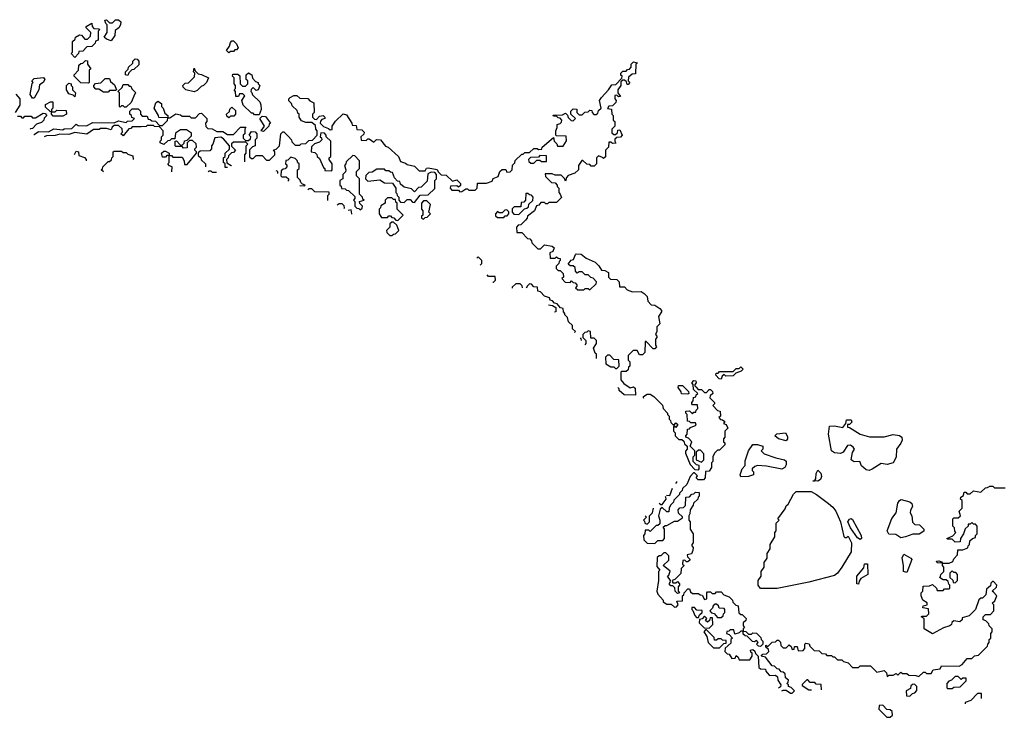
# Model space of a CAD drawing. Extents: x 2737311 to 2867920, y 875798 to 1012690.
# Tile 4 of 79: x 2779110 to 2785630, y 917150 to 921770. Entities that reach past the tile are written whole.
import ezdxf

# ---------------------------------------------------------------- set-up
doc = ezdxf.new("R2010")
doc.units = 0

msp = doc.modelspace()

# ---------------------------------------------------------------- linework, layer by layer
at = {"layer": '0CON20XD'}
for points in [[(2779475, 921520), (2779450, 921545), (2779460, 921555), (2779460, 921625), (2779478.3, 921641.7), (2779480, 921655), (2779505, 921670), (2779518.3, 921668.3), (2779541.7, 921641.7), (2779558.3, 921641.7), (2779578.3, 921661.7), (2779580, 921685), (2779550, 921715), (2779550, 921725), (2779587, 921747), (2779590, 921725), (2779601.7, 921711.7), (2779635, 921710), (2779640, 921705), (2779630, 921695), (2779630, 921635), (2779611.7, 921628.3), (2779610, 921615), (2779588.3, 921591.7), (2779555, 921590), (2779528.3, 921561.7), (2779501.7, 921558.3), (2779500, 921545), (2779475, 921520)], [(2779715, 921630), (2779685, 921640), (2779670, 921655), (2779690, 921685), (2779690, 921735), (2779680, 921745), (2779673, 921767), (2779685, 921770), (2779705, 921750), (2779725, 921750), (2779745, 921770), (2779765, 921770), (2779780, 921755), (2779777.5, 921735), (2779767.5, 921715), (2779741.7, 921698.3), (2779740, 921665), (2779715, 921630)], [(2780495, 921550), (2780480, 921565), (2780500, 921595), (2780505, 921620), (2780515, 921630), (2780525, 921630), (2780545, 921610), (2780556.4, 921583.6), (2780545, 921570), (2780535, 921570), (2780525, 921560), (2780505, 921560), (2780495, 921550)], [(2779565, 921350), (2779515, 921352.5), (2779470, 921395), (2779470, 921405), (2779500, 921435), (2779501.7, 921468.3), (2779515, 921480), (2779528.3, 921481.7), (2779545, 921500), (2779558.3, 921498.3), (2779560, 921475), (2779580, 921445), (2779570, 921435), (2779570, 921355), (2779565, 921350)], [(2779825, 921400), (2779810, 921405), (2779810, 921425), (2779828.3, 921441.7), (2779830, 921455), (2779858.3, 921481.7), (2779860, 921495), (2779875, 921510), (2779888.3, 921508.3), (2779900, 921495), (2779898.3, 921471.7), (2779865, 921440), (2779851.7, 921438.3), (2779831.7, 921418.3), (2779825, 921400)], [(2782038.3, 920631.7), (2782065, 920650), (2782075, 920650), (2782085, 920640), (2782125, 920640), (2782140, 920655), (2782141.7, 920688.3), (2782201.7, 920688.3), (2782238.3, 920701.7), (2782245, 920717.5), (2782278.3, 920731.7), (2782290, 920765), (2782305, 920777.5), (2782328.3, 920778.3), (2782335, 920760), (2782358.3, 920761.7), (2782370, 920775), (2782373, 920807), (2782388.3, 920821.7), (2782391.7, 920838.3), (2782435, 920880), (2782445, 920880), (2782455, 920890), (2782485, 920890), (2782515, 920917.5), (2782537, 920917), (2782545, 920910), (2782568.3, 920911.7), (2782570, 920925), (2782645, 920990), (2782650, 920965), (2782667, 920947), (2782671.7, 920931.7), (2782708.3, 920931.7), (2782731.7, 920968.3), (2782728.3, 920998.3), (2782665, 921000), (2782660, 921005), (2782660, 921035), (2782670, 921055), (2782670, 921075), (2782688.3, 921081.7), (2782698.3, 921091.7), (2782700, 921105), (2782688.3, 921118.3), (2782675, 921120), (2782665, 921130), (2782645, 921130), (2782641.7, 921138.3), (2782705, 921140), (2782725, 921150), (2782738.3, 921138.3), (2782741.7, 921121.7), (2782761.7, 921101.7), (2782775, 921100), (2782790, 921115), (2782760, 921145), (2782760, 921165), (2782775, 921180), (2782798.3, 921178.3), (2782800, 921155), (2782815, 921140), (2782835, 921140), (2782851.7, 921158.3), (2782875, 921160), (2782885, 921170), (2782898.3, 921168.3), (2782900, 921155), (2782911.7, 921141.7), (2782928.3, 921141.7), (2782938.3, 921151.7), (2782941.7, 921168.3), (2782960, 921185), (2782950, 921235), (2782962.5, 921255), (2783010, 921305), (2783031.7, 921338.3), (2783058.3, 921341.7), (2783098.3, 921381.7), (2783100, 921395), (2783091.7, 921401.7), (2783090, 921415), (2783105, 921430), (2783125, 921430), (2783135, 921440), (2783148.3, 921441.7), (2783160, 921455), (2783160, 921475), (2783175, 921490), (2783200, 921485), (2783190, 921475), (2783188.3, 921411.7), (2783165, 921410), (2783141.7, 921388.3), (2783140, 921365), (2783150, 921355), (2783138.3, 921341.7), (2783131.7, 921341.7), (2783128.3, 921358.3), (2783115, 921370), (2783105, 921370), (2783091.7, 921358.3), (2783090, 921335), (2783070, 921305), (2783070, 921285), (2783088.3, 921261.7), (2783075, 921260), (2783065, 921270), (2783051.7, 921268.3), (2783050, 921245), (2783060, 921235), (2783058.3, 921221.7), (2783035, 921200), (2783011.7, 921198.3), (2783001.7, 921181.7), (2783028.3, 921178.3), (2783030, 921145), (2783040, 921135), (2783040, 921105), (2783050, 921095), (2783050, 921065), (2783030, 921045), (2783031.7, 921021.7), (2783045, 921010), (2783055, 921010), (2783068.3, 921021.7), (2783071.7, 921038.3), (2783085, 921040), (2783100, 921005), (2783088.3, 920991.7), (2783065, 920990), (2783051.7, 920978.3), (2783050, 920965), (2783058.3, 920951.7), (2783035, 920950), (2783025, 920960), (2783011.7, 920958.3), (2783010, 920925), (2782990, 920905), (2782988.3, 920861.7), (2782975, 920850), (2782968.3, 920858.3), (2782941.7, 920868.3), (2782930, 920855), (2782930, 920815), (2782915, 920800), (2782895, 920800), (2782885, 920810), (2782865, 920812.5), (2782838.3, 920838.3), (2782831.7, 920838.3), (2782810, 920805), (2782810, 920775), (2782787, 920753), (2782741.7, 920738.3), (2782730, 920725), (2782725, 920700), (2782718.3, 920718.3), (2782695, 920740), (2782655, 920740), (2782635, 920750), (2782590, 920750), (2782591.7, 920731.7), (2782631.7, 920691.7), (2782655, 920690), (2782670, 920675), (2782670, 920665), (2782680, 920655), (2782680, 920625), (2782690, 920615), (2782697, 920593), (2782665, 920560), (2782615, 920560), (2782605, 920550), (2782595, 920550), (2782585, 920560), (2782561.7, 920558.3), (2782548.3, 920541.7), (2782531.7, 920538.3), (2782520, 920505), (2782471.7, 920468.3), (2782470, 920455), (2782458.3, 920441.7), (2782428.3, 920411.7), (2782411.7, 920408.3), (2782400, 920395), (2782401.7, 920361.7), (2782435, 920360), (2782471.7, 920321.7), (2782488.3, 920318.3), (2782500, 920305), (2782501.7, 920291.7), (2782541.7, 920251.7), (2782558.3, 920251.7), (2782585, 920280), (2782635, 920270), (2782648.3, 920258.3), (2782640, 920235), (2782620, 920225), (2782621.7, 920191.7), (2782655, 920190), (2782665, 920200), (2782675, 920190), (2782688.3, 920188.3), (2782690, 920175), (2782681.7, 920168.3), (2782680, 920155), (2782661.7, 920138.3), (2782661.7, 920121.7), (2782675, 920110), (2782688.3, 920108.3), (2782708.3, 920088.3), (2782710, 920065), (2782700, 920055), (2782721.7, 920031.7), (2782755, 920030), (2782765, 920040), (2782775, 920030), (2782788.3, 920028.3), (2782800, 920015), (2782800, 920005), (2782790, 919995), (2782805, 919980), (2782845, 919980), (2782855, 919990), (2782875, 919990), (2782885, 919980), (2782928.3, 920021.7), (2782930, 920035), (2782908.3, 920058.3), (2782891.7, 920061.7), (2782875, 920080), (2782855, 920080), (2782835, 920100), (2782815, 920100), (2782801.7, 920091.7), (2782790, 920105), (2782788.3, 920128.3), (2782775, 920140), (2782755, 920140), (2782741.7, 920151.7), (2782761.7, 920178.3), (2782778.3, 920181.7), (2782790, 920215), (2782795, 920220), (2782827, 920217), (2782861.7, 920191.7), (2782920, 920165), (2782945, 920140), (2782961.7, 920111.7), (2782985, 920110), (2783010, 920095), (2783010, 920065), (2783021.7, 920051.7), (2783065, 920050), (2783080, 920035), (2783081.7, 920001.7), (2783115, 920000), (2783131.7, 919981.7), (2783168.3, 919968.3), (2783225, 919970), (2783245, 919957.5), (2783266.1, 919936.1), (2783270, 919905), (2783291.7, 919881.7), (2783315, 919880), (2783348.3, 919858.3), (2783360, 919845), (2783360, 919835), (2783340, 919805), (2783350, 919755), (2783330, 919735), (2783330, 919705), (2783320, 919685), (2783330, 919675), (2783330, 919665), (2783320, 919655), (2783320, 919615), (2783327, 919603), (2783315, 919590), (2783305, 919590), (2783258.3, 919638.3), (2783251.7, 919638.3), (2783250, 919565), (2783235, 919550), (2783215, 919550), (2783198.3, 919578.3), (2783171.7, 919578.3), (2783140, 919545), (2783140, 919515), (2783150, 919505), (2783150, 919475), (2783141.7, 919468.3), (2783138.3, 919451.7), (2783125, 919440), (2783095, 919440), (2783090, 919435), (2783090, 919385), (2783110.7, 919360.7), (2783151.7, 919331.7), (2783175, 919337.5), (2783185, 919330), (2783187, 919283), (2783114.1, 919284.7), (2783111.7, 919285.6), (2783080, 919315), (2783080, 919325), (2783070.5, 919334.5)], [(2780265, 921292.5), (2780210, 921305), (2780193, 921323), (2780190, 921335), (2780205, 921350), (2780228.3, 921351.7), (2780268.3, 921391.7), (2780270, 921415), (2780260, 921425), (2780265, 921450), (2780271.7, 921431.7), (2780291.7, 921411.7), (2780315, 921407.5), (2780360, 921385), (2780347.5, 921355), (2780326.4, 921333.6), (2780311.7, 921328.3), (2780285, 921300), (2780265, 921292.5)], [(2780695, 921140), (2780665, 921140), (2780655, 921150), (2780645, 921150), (2780590, 921205), (2780580, 921235), (2780600, 921265), (2780588.3, 921278.3), (2780565, 921280), (2780558.3, 921261.7), (2780541.7, 921261.7), (2780540, 921295), (2780530, 921305), (2780540, 921315), (2780540, 921335), (2780530, 921345), (2780530, 921385), (2780520, 921395), (2780521.7, 921408.3), (2780555, 921410), (2780568.3, 921398.3), (2780570, 921345), (2780585, 921330), (2780605, 921330), (2780620, 921345), (2780620, 921365), (2780610, 921375), (2780610, 921405), (2780625, 921417.5), (2780647.5, 921405), (2780651.7, 921381.7), (2780671.7, 921361.7), (2780690, 921355), (2780690, 921345), (2780700, 921335), (2780690, 921305), (2780675, 921300), (2780655, 921320), (2780641.7, 921308.3), (2780640, 921295), (2780648.3, 921288.3), (2780651.7, 921271.7), (2780700, 921225), (2780707, 921207), (2780710, 921175), (2780695, 921140)], [(2779205, 921250), (2779195, 921250), (2779180, 921275), (2779192.5, 921347.5), (2779200, 921355), (2779190, 921365), (2779205, 921380), (2779267, 921387), (2779277, 921373), (2779266.4, 921353.6), (2779241.7, 921338.3), (2779237.5, 921305), (2779205, 921250)], [(2779475, 921260), (2779465, 921270), (2779435, 921280), (2779420, 921305), (2779420, 921335), (2779435, 921350), (2779450, 921345), (2779450, 921335), (2779460, 921325), (2779460, 921305), (2779480, 921285), (2779475, 921260)], [(2779695, 921290), (2779665, 921290), (2779635, 921310), (2779615, 921310), (2779600, 921325), (2779600, 921335), (2779613, 921347), (2779648.3, 921351.7), (2779675, 921380), (2779705, 921380), (2779711.7, 921361.7), (2779738.3, 921338.3), (2779750, 921305), (2779745, 921300), (2779705, 921300), (2779695, 921290)], [(2779085, 921277.5), (2779110, 921245), (2779110, 921205), (2779080, 921155)], [(2779815, 921190), (2779805, 921190), (2779795, 921200), (2779785, 921200), (2779775, 921190), (2779770, 921195), (2779770, 921285), (2779760, 921295), (2779788.3, 921321.7), (2779795, 921340), (2779825, 921340), (2779835, 921330), (2779845, 921330), (2779851.7, 921311.7), (2779880, 921285), (2779871.7, 921278.3), (2779848.3, 921221.7), (2779815, 921190)], [(2779203, 921010), (2779205, 921010), (2779235, 921030), (2779301.7, 921028.3), (2779335, 921046.7), (2779395, 921040), (2779405, 921047.5), (2779455, 921050), (2779485, 921077.5), (2779498.3, 921068.3), (2779553, 921067), (2779595, 921090), (2779735, 921087.5), (2779765, 921100), (2779815, 921090), (2779823, 921097), (2779855, 921100), (2779870, 921115), (2779851.7, 921121.7), (2779850, 921135), (2779840, 921145), (2779840, 921165), (2779855, 921180), (2779895, 921180), (2779910, 921165), (2779910, 921145), (2779921.7, 921131.7), (2779955, 921130), (2779961.7, 921111.7), (2779975, 921110), (2779985, 921100), (2780008.3, 921098.3), (2780035, 921070), (2780055, 921070), (2780088.3, 921101.7), (2780090, 921120), (2780031.7, 921121.7), (2780030, 921135), (2780000, 921185), (2780011.7, 921218.3), (2780025, 921230), (2780050, 921215), (2780050, 921195), (2780060, 921185), (2780071.7, 921151.7), (2780090, 921135), (2780090, 921120), (2780105, 921120), (2780145, 921147.5), (2780175, 921140), (2780185, 921130), (2780235, 921130), (2780245, 921120), (2780275, 921120), (2780301.7, 921148.3), (2780315, 921150), (2780350, 921115), (2780350, 921095), (2780340, 921085), (2780341.7, 921061.7), (2780355, 921050), (2780385, 921047.5), (2780415, 921030), (2780455, 921030), (2780485, 921010), (2780525, 921010), (2780571.7, 921058.3), (2780608.3, 921058.3), (2780600, 921045), (2780600, 921015), (2780590, 921005), (2780590, 920985), (2780605, 920970), (2780625, 920970), (2780638.3, 920981.7), (2780640, 920995), (2780630, 921005), (2780645, 921030), (2780668.3, 921028.3), (2780680, 921015), (2780680, 920985), (2780670, 920975), (2780670, 920935), (2780651.7, 920928.3), (2780631.7, 920908.3), (2780631.7, 920861.7), (2780645, 920850), (2780655, 920850), (2780675, 920870), (2780715, 920870), (2780745, 920840), (2780765, 920840), (2780775, 920850), (2780800, 920875), (2780800, 920895), (2780791.7, 920908.3), (2780808.3, 920911.7), (2780830, 920935), (2780840, 921015), (2780851.7, 921028.3), (2780858.3, 921028.3), (2780888.3, 920998.3), (2780910, 920975), (2780911.7, 920961.7), (2780935, 920940), (2780965, 920940), (2780973, 920947), (2781005, 920950), (2781025, 920970), (2781048.3, 920971.7), (2781080, 921005), (2781080, 921035), (2781070, 921045), (2781068.3, 921068.3), (2781045, 921090), (2781005, 921090), (2780975, 921100), (2780960, 921125), (2780960, 921145), (2780951.7, 921151.7), (2780948.3, 921168.3), (2780915, 921200), (2780910, 921215), (2780893, 921233), (2780892.5, 921245), (2780900, 921255), (2780925, 921267.5), (2780945, 921267.5), (2780965, 921250), (2781017, 921247), (2781031.7, 921231.7), (2781058.3, 921218.3), (2781060, 921155), (2781050, 921145), (2781050, 921125), (2781061.7, 921111.7), (2781075, 921110), (2781095, 921130), (2781120, 921135), (2781130, 921125), (2781130, 921115), (2781111.7, 921108.3), (2781101.7, 921098.3), (2781100, 921085), (2781121.7, 921061.7), (2781155, 921050), (2781165, 921040), (2781178.3, 921041.7), (2781180, 921065), (2781201.7, 921098.3), (2781253, 921147), (2781275, 921140), (2781310, 921085), (2781311.7, 921071.7), (2781338.3, 921068.3), (2781341.7, 921041.7), (2781375, 921040), (2781390, 921025), (2781388.3, 921011.7), (2781370, 920995), (2781371.7, 920971.7), (2781405, 920970), (2781415, 920980), (2781425, 920980), (2781455, 920960), (2781473, 920977), (2781500, 920975), (2781531.7, 920931.7), (2781550, 920925), (2781617.5, 920865), (2781631.7, 920831.7), (2781665, 920820), (2781675, 920810), (2781725, 920800), (2781755, 920770), (2781795, 920770), (2781803.6, 920786.4), (2781815, 920790), (2781875, 920777.5), (2781881.7, 920761.7), (2781901.7, 920741.7), (2781935, 920740), (2781975, 920700), (2782005, 920710), (2782030, 920685), (2782028.3, 920671.7), (2782015, 920660), (2782005, 920670), (2781961.7, 920668.3), (2781960, 920655), (2781971.7, 920641.7), (2782015, 920640), (2782025, 920630), (2782038.3, 920631.7)], [(2779395, 921130), (2779331.7, 921131.7), (2779320, 921145), (2779320, 921160), (2779311.7, 921161.7), (2779281.7, 921191.7), (2779281.7, 921208.3), (2779313, 921227), (2779330, 921225), (2779330, 921185), (2779320, 921175), (2779320, 921160), (2779345, 921160), (2779355, 921170), (2779418.3, 921168.3), (2779420, 921145), (2779395, 921130)], [(2779095, 921130), (2779115, 921130), (2779125, 921120), (2779135, 921120), (2779145, 921130), (2779185, 921130), (2779195, 921120), (2779215, 921120), (2779265, 921150), (2779278.3, 921148.3), (2779290, 921135), (2779271.7, 921118.3), (2779270, 921105), (2779255, 921090), (2779221.7, 921078.3), (2779195, 921050), (2779181.7, 921048.3), (2779178.4, 921045)], [(2780495, 921120), (2780481.7, 921131.7), (2780480, 921145), (2780498.3, 921161.7), (2780501.7, 921178.3), (2780515, 921190), (2780538.3, 921168.3), (2780540, 921145), (2780528.3, 921131.7), (2780505, 921130), (2780495, 921120)], [(2780725, 921030), (2780710, 921035), (2780730, 921065), (2780700, 921115), (2780715, 921130), (2780738.3, 921128.3), (2780770, 921085), (2780761.7, 921078.3), (2780760, 921065), (2780725, 921030)], [(2780118.4, 920762.5), (2780120, 920795), (2780101.7, 920801.7), (2780090, 920815), (2780100, 920825), (2780100, 920870), (2780085, 920870), (2780075, 920860), (2780055, 920860), (2780050, 920885), (2780065, 920900), (2780075, 920900), (2780100, 920885), (2780100, 920870), (2780115, 920870), (2780125, 920860), (2780185, 920860), (2780200, 920835), (2780201.7, 920811.7), (2780218.4, 920811.6), (2780280, 920885), (2780280, 920895), (2780270, 920905), (2780270, 920915), (2780280, 920925), (2780278.3, 920948.3), (2780255, 920970), (2780235, 920970), (2780220, 920955), (2780218.3, 920921.7), (2780195, 920920), (2780185, 920930), (2780145, 920930), (2780140, 920935), (2780140, 920965), (2780148.3, 920968.3), (2780171.7, 920941.7), (2780185, 920940), (2780198.3, 920951.7), (2780201.7, 920968.3), (2780218.3, 920971.7), (2780248.3, 921001.7), (2780248.3, 921018.3), (2780215, 921040), (2780175, 921040), (2780141.7, 921018.3), (2780138.3, 920981.7), (2780115, 920980), (2780105, 920970), (2780091.7, 920968.3), (2780065, 920942.5), (2780040, 920955), (2780040, 920965), (2780050, 920975), (2780050, 920995), (2780060, 921005), (2780060, 921035), (2780035, 921060), (2780003, 921063), (2779995, 921070), (2779955, 921070), (2779947, 921063), (2779915, 921060), (2779855, 921060), (2779845, 921050), (2779831.7, 921048.3), (2779795, 921000), (2779780, 921015), (2779790, 921025), (2779788.3, 921048.3), (2779765, 921070), (2779735, 921070), (2779721.7, 921058.3), (2779715, 921040), (2779685, 921050), (2779645, 921050), (2779636.4, 921043.6), (2779598.3, 921041.7), (2779555, 921012.5), (2779475, 921023.3), (2779435, 921010), (2779375, 921012.5), (2779345, 921003.3), (2779288.3, 921001.7), (2779272.8, 920993.2)], [(2781175, 920770), (2781180, 920775), (2781180, 920815), (2781160, 920845), (2781160, 920855), (2781170, 920865), (2781170, 920965), (2781140, 920995), (2781140, 921005), (2781128.3, 921018.3), (2781105, 921020), (2781100, 920995), (2781108.3, 920988.3), (2781110, 920975), (2781095, 920960), (2781061.7, 920948.3), (2781041.7, 920928.3), (2781040, 920895), (2781065, 920890), (2781078.3, 920878.3), (2781080, 920865), (2781095, 920850), (2781121.7, 920791.7), (2781130, 920785), (2781131.7, 920771.7), (2781175, 920770)], [(2780487.1, 920790.9), (2780471.7, 920791.7), (2780470, 920815), (2780460, 920825), (2780460, 920855), (2780470, 920865), (2780470, 920885), (2780498.3, 920911.7), (2780500, 920935), (2780460, 920980), (2780441.7, 920991.7), (2780401.7, 920988.3), (2780390, 920945), (2780380, 920935), (2780380, 920915), (2780368.3, 920901.7), (2780305, 920900), (2780291.7, 920888.3), (2780291.7, 920871.7), (2780310, 920855), (2780311.7, 920841.7), (2780340, 920815), (2780340, 920796.8), (2780340.7, 920795.3)], [(2780600, 920829.7), (2780600, 920875), (2780610, 920885), (2780610, 920935), (2780620, 920945), (2780608.3, 920958.3), (2780525, 920960), (2780511.7, 920948.3), (2780511.7, 920931.7), (2780540, 920905), (2780525, 920890), (2780511.7, 920888.3), (2780491.7, 920868.3), (2780490, 920855), (2780480, 920845), (2780481.7, 920821.7), (2780510, 920805), (2780508.3, 920799.9)], [(2779473.4, 920876.8), (2779485, 920900), (2779500, 920895), (2779501.7, 920871.7), (2779538.3, 920858.3), (2779550, 920845), (2779550, 920835.4)], [(2779664.6, 920763.3), (2779650, 920775), (2779658.3, 920781.7), (2779660, 920795), (2779695, 920830), (2779705, 920830), (2779718.3, 920841.7), (2779720, 920855), (2779730, 920865), (2779730, 920895), (2779735, 920900), (2779785, 920900), (2779795, 920890), (2779815, 920890), (2779825, 920880), (2779858.3, 920868.3), (2779860.4, 920844.4)], [(2780965.3, 920670.9), (2780995, 920670), (2781000, 920675), (2780981.7, 920681.7), (2780971.7, 920691.7), (2780968.3, 920708.3), (2780950, 920725), (2780950, 920775), (2780960, 920785), (2780960, 920815), (2780951.7, 920821.7), (2780948.3, 920838.3), (2780935, 920850), (2780905, 920860), (2780885, 920840), (2780871.7, 920838.3), (2780870, 920815), (2780878.3, 920808.3), (2780880, 920795), (2780868.3, 920781.7), (2780855, 920780), (2780841.7, 920768.3), (2780840, 920735), (2780845, 920730), (2780875, 920730), (2780890, 920715), (2780890, 920705), (2780886.5, 920699.8)], [(2781365, 920510), (2781378.3, 920521.7), (2781380, 920535), (2781361.7, 920551.7), (2781360, 920565), (2781390, 920575), (2781381.7, 920581.7), (2781380, 920595), (2781360, 920615), (2781360, 920715), (2781340, 920735), (2781340, 920765), (2781360, 920785), (2781360, 920835), (2781328.3, 920868.3), (2781315, 920870), (2781271.7, 920828.3), (2781270, 920815), (2781260, 920805), (2781270, 920775), (2781267, 920763), (2781250, 920745), (2781250, 920715), (2781230, 920705), (2781230, 920675), (2781238.3, 920668.3), (2781241.7, 920651.7), (2781265, 920650), (2781275, 920640), (2781288.3, 920638.3), (2781328.3, 920598.3), (2781330, 920585), (2781320, 920575), (2781330, 920565), (2781330, 920535), (2781341.7, 920521.7), (2781355, 920520), (2781365, 920510)], [(2782515, 920820), (2782535, 920840), (2782555, 920840), (2782565, 920830), (2782598.3, 920831.7), (2782598.3, 920868.3), (2782555, 920870), (2782545, 920860), (2782491.7, 920858.3), (2782480, 920845), (2782481.7, 920831.7), (2782495, 920820), (2782515, 920820)], [(2780357, 920762), (2780365, 920770), (2780375, 920770), (2780385, 920760), (2780414.3, 920760)], [(2780820, 920751.8), (2780820, 920765), (2780808.8, 920768.7)], [(2781725, 920560), (2781761.7, 920608.3), (2781815, 920610), (2781858.3, 920651.7), (2781860, 920705), (2781870, 920715), (2781870, 920745), (2781858.3, 920758.3), (2781835, 920760), (2781811.7, 920748.3), (2781808.3, 920701.7), (2781768.3, 920661.7), (2781751.7, 920658.3), (2781725, 920630), (2781705, 920650), (2781655, 920660), (2781631.7, 920681.7), (2781628.3, 920698.3), (2781611.7, 920701.7), (2781591.7, 920721.7), (2781578.3, 920758.3), (2781565, 920760), (2781555, 920770), (2781535, 920770), (2781525, 920780), (2781475, 920780), (2781445, 920760), (2781421.7, 920758.3), (2781401.7, 920738.3), (2781400, 920715), (2781415, 920700), (2781495, 920710), (2781525, 920690), (2781578.3, 920688.3), (2781600, 920655), (2781600, 920625), (2781608.3, 920618.3), (2781610, 920605), (2781620, 920595), (2781620, 920575), (2781631.7, 920561.7), (2781655, 920560), (2781675, 920580), (2781695, 920580), (2781711.7, 920561.7), (2781725, 920560)], [(2781151.2, 920572.5), (2781150, 920575), (2781150, 920605), (2781160, 920615), (2781158.3, 920628.3), (2781065, 920630), (2781045, 920650), (2781025, 920650), (2781017.7, 920643.2)], [(2781615, 920440), (2781650, 920475), (2781610, 920515), (2781610, 920555), (2781601.7, 920561.7), (2781598.3, 920578.3), (2781585, 920580), (2781575, 920590), (2781545, 920590), (2781530, 920575), (2781530, 920555), (2781501.7, 920538.3), (2781500, 920525), (2781490, 920515), (2781490, 920485), (2781505, 920460), (2781545, 920460), (2781555, 920470), (2781565, 920470), (2781575, 920460), (2781588.3, 920458.3), (2781601.7, 920441.7), (2781615, 920440)], [(2781785, 920450), (2781795, 920460), (2781808.3, 920461.7), (2781830, 920485), (2781820, 920495), (2781830, 920545), (2781805, 920570), (2781785, 920570), (2781770, 920555), (2781770, 920515), (2781780, 920505), (2781780, 920475), (2781771.7, 920468.3), (2781770, 920455), (2781785, 920450)], [(2782415, 920480), (2782451.7, 920518.3), (2782468.3, 920521.7), (2782478.3, 920531.7), (2782481.7, 920548.3), (2782508.3, 920571.7), (2782510, 920595), (2782498.3, 920608.3), (2782485, 920610), (2782475, 920620), (2782461.7, 920618.3), (2782460, 920575), (2782448.3, 920561.7), (2782431.7, 920558.3), (2782428.3, 920531.7), (2782385, 920530), (2782371.7, 920518.3), (2782370, 920495), (2782381.7, 920481.7), (2782415, 920480)], [(2781255.5, 920520.5), (2781260, 920525), (2781258.3, 920538.3), (2781245, 920550), (2781225, 920550), (2781211.8, 920542.3)], [(2781307.2, 920482.2), (2781310, 920485), (2781305, 920510), (2781285.6, 920506.1)], [(2782315, 920460), (2782325, 920470), (2782338.3, 920471.7), (2782350, 920485), (2782348.3, 920498.3), (2782335, 920510), (2782321.7, 920508.3), (2782305, 920490), (2782285, 920490), (2782275, 920500), (2782260, 920485), (2782261.7, 920471.7), (2782275, 920460), (2782315, 920460)], [(2781575, 920340), (2781585, 920350), (2781598.3, 920351.7), (2781620, 920375), (2781608.3, 920408.3), (2781585, 920430), (2781575, 920430), (2781561.7, 920418.3), (2781560, 920395), (2781540, 920375), (2781541.7, 920361.7), (2781561.7, 920341.7), (2781575, 920340)], [(2782159.8, 920144.8), (2782170, 920155), (2782170, 920175), (2782145, 920200), (2782136.5, 920191.5)], [(2782242, 920031.4), (2782248.3, 920031.7), (2782260, 920045), (2782258.3, 920068.3), (2782215, 920070), (2782205, 920080)], [(2782439.3, 919994.6), (2782438.3, 920008.3), (2782425, 920020), (2782395, 920020), (2782371.7, 919998.3), (2782371.3, 919991.5)], [(2782783.5, 919698.5), (2782790, 919705), (2782771.7, 919721.7), (2782770, 919745), (2782745, 919770), (2782738.3, 919798.3), (2782720, 919815), (2782720, 919825), (2782710, 919835), (2782708.3, 919858.3), (2782691.7, 919861.7), (2782668.3, 919888.3), (2782651.7, 919891.7), (2782638.3, 919908.3), (2782623.6, 919913.6), (2782618.3, 919928.3), (2782585, 919940), (2782558.3, 919968.3), (2782541.7, 919971.7), (2782538.3, 919998.3), (2782515, 920000), (2782498.3, 920018.3), (2782485, 920020), (2782471.7, 920008.3), (2782464.6, 919992)], [(2782612.4, 919881.5), (2782637.5, 919877.5), (2782660, 919865), (2782660, 919835), (2782650.8, 919833.2)], [(2782829.9, 919645.6), (2782828.3, 919658.3), (2782820.4, 919658.3)], [(2782930, 919525.7), (2782930, 919555), (2782921.7, 919561.7), (2782910, 919595), (2782930, 919625), (2782930, 919645), (2782915, 919660), (2782891.7, 919661.7), (2782890, 919705), (2782875, 919710), (2782865, 919700), (2782851.7, 919698.3), (2782840, 919685), (2782840, 919665), (2782860, 919645), (2782860, 919625), (2782851.6, 919616.6)], [(2783065, 919460), (2783080, 919475), (2783078.3, 919518.3), (2783045, 919520), (2783018.3, 919548.3), (2783001.7, 919548.3), (2782990, 919535), (2782991.7, 919491.7), (2783025, 919470), (2783045, 919470), (2783055, 919460), (2783065, 919460)], [(2783755, 919390), (2783741.7, 919391.7), (2783720, 919415), (2783721.7, 919428.3), (2783735, 919430), (2783745, 919440), (2783835, 919440), (2783855, 919460), (2783875, 919460), (2783885, 919470), (2783900, 919455), (2783887, 919443), (2783851.7, 919428.3), (2783835, 919412.5), (2783785, 919410), (2783775, 919420), (2783761.7, 919408.3), (2783755, 919390)], [(2783242.9, 919262.1), (2783240, 919265), (2783240, 919275), (2783265, 919290), (2783285, 919290), (2783310, 919275), (2783367, 919217), (2783370, 919195), (2783400, 919165), (2783400, 919155), (2783410, 919145), (2783410, 919125), (2783420, 919115), (2783421.7, 919101.7), (2783435, 919090), (2783445, 919090), (2783455, 919100), (2783468.3, 919088.3), (2783455, 919070), (2783445, 919080), (2783440, 919075), (2783440, 919045), (2783450, 919035), (2783450, 919015), (2783475, 918990), (2783495, 918990), (2783508.3, 918978.3), (2783511.7, 918961.7), (2783530, 918945), (2783530, 918925), (2783518.3, 918911.7), (2783518.3, 918898.3), (2783550, 918825), (2783581.7, 918791.7), (2783605, 918790), (2783610, 918795), (2783608.3, 918818.3), (2783591.7, 918821.7), (2783570, 918845), (2783570, 918875), (2783580, 918885), (2783580, 918915), (2783550, 918945), (2783560, 918975), (2783538.3, 918998.3), (2783520, 919005), (2783520, 919015), (2783530, 919025), (2783531.7, 919058.3), (2783545, 919060), (2783551.7, 919068.3), (2783590, 919085), (2783585, 919100), (2783555, 919100), (2783545, 919110), (2783531.7, 919111.7), (2783530, 919155), (2783520, 919165), (2783521.7, 919178.3), (2783545, 919180), (2783565, 919160), (2783575, 919170), (2783588.3, 919171.7), (2783590, 919185), (2783600, 919195), (2783598.3, 919218.3), (2783565, 919220), (2783560, 919225), (2783560, 919235), (2783570, 919245), (2783571.7, 919268.3), (2783588.3, 919271.7), (2783590, 919285), (2783600, 919295), (2783571.7, 919321.7), (2783570, 919355), (2783560, 919365), (2783575, 919380), (2783588.3, 919378.3), (2783590, 919365), (2783580, 919355), (2783580, 919345), (2783588.3, 919338.3), (2783601.7, 919321.7), (2783625, 919320), (2783645, 919300), (2783658.3, 919301.7), (2783675, 919320), (2783685, 919320), (2783698.3, 919308.3), (2783700, 919295), (2783681.7, 919278.3), (2783680, 919265), (2783710, 919235), (2783710, 919225), (2783700, 919215), (2783731.7, 919181.7), (2783748.3, 919178.3), (2783750, 919145), (2783740, 919135), (2783751.7, 919121.7), (2783765, 919120), (2783778.3, 919108.3), (2783770, 919095), (2783788.3, 919088.3), (2783800, 919065), (2783780, 919045), (2783780, 919005), (2783770, 918995), (2783770, 918975), (2783778.3, 918968.3), (2783780, 918955), (2783745, 918920), (2783731.7, 918918.3), (2783711.7, 918898.3), (2783700, 918875), (2783700, 918845), (2783690, 918835), (2783690, 918805), (2783675, 918780), (2783651.7, 918778.3), (2783650, 918735), (2783638.3, 918721.7), (2783601.7, 918721.7), (2783590, 918735), (2783598.3, 918748.3), (2783578.3, 918768.3), (2783571.7, 918768.3), (2783550, 918745), (2783528.3, 918691.7), (2783500, 918665), (2783497, 918653), (2783480, 918635), (2783480, 918625), (2783441.7, 918588.3), (2783440, 918575), (2783420, 918555), (2783410, 918535), (2783408.3, 918511.7), (2783395, 918510), (2783365, 918540), (2783351.7, 918528.3), (2783340, 918485), (2783350, 918455), (2783348.3, 918431.7), (2783335, 918420), (2783325, 918420), (2783285, 918380), (2783275, 918390), (2783251.7, 918388.3), (2783250, 918365), (2783240, 918355), (2783242.5, 918325), (2783265, 918302.5), (2783315, 918300), (2783335, 918320), (2783368.3, 918321.7), (2783380, 918335), (2783380, 918395), (2783371.7, 918408.3), (2783385, 918420), (2783395, 918420), (2783445, 918450), (2783465, 918450), (2783498.3, 918471.7), (2783498.3, 918478.3), (2783471.7, 918501.7), (2783470, 918525), (2783481.7, 918538.3), (2783505, 918540), (2783518.3, 918551.7), (2783521.7, 918608.3), (2783545, 918610), (2783561.7, 918628.3), (2783575, 918630), (2783585, 918640), (2783608.3, 918638.3), (2783610, 918615), (2783601.7, 918608.3), (2783600, 918595), (2783571.7, 918568.3), (2783570, 918555), (2783550, 918525), (2783548.3, 918498.3), (2783540, 918485), (2783540, 918455), (2783550, 918445), (2783550, 918395), (2783570, 918365), (2783570, 918305), (2783560, 918295), (2783560, 918285), (2783570, 918275), (2783567.5, 918255), (2783558.3, 918231.7), (2783530, 918225), (2783531.7, 918211.7), (2783548.3, 918198.3), (2783548.3, 918191.7), (2783535, 918180), (2783525, 918180), (2783515, 918190), (2783501.7, 918188.3), (2783500, 918165), (2783510, 918155), (2783490, 918135), (2783488.3, 918101.7), (2783448.3, 918061.7), (2783430, 918055), (2783435, 918040), (2783455, 918040), (2783465, 918050), (2783480, 918035), (2783480, 918025), (2783470, 918015), (2783470, 917985), (2783480, 917975), (2783465, 917970), (2783450, 917985), (2783448.3, 918008.3), (2783435, 918020), (2783421.7, 918021.7), (2783410, 918035), (2783418.3, 918041.7), (2783420, 918055), (2783400, 918085), (2783408.3, 918091.7), (2783418.3, 918118.3), (2783370, 918155), (2783408.3, 918191.7), (2783408.3, 918218.3), (2783388.3, 918238.3), (2783375, 918240), (2783355, 918220), (2783345, 918220), (2783331.7, 918208.3), (2783328.3, 918148.3), (2783350, 918125), (2783340, 918115), (2783340, 918055), (2783330, 917985), (2783336.4, 917966.4), (2783370, 917925), (2783370, 917915), (2783395, 917900), (2783425, 917900), (2783445, 917880), (2783458.3, 917881.7), (2783470, 917895), (2783461.7, 917918.3), (2783498.3, 917921.7), (2783500, 917955), (2783508.3, 917961.7), (2783510, 917975), (2783535, 918000), (2783545, 918000), (2783551.7, 917981.7), (2783565, 917970), (2783605, 917970), (2783615, 917960), (2783628.3, 917958.3), (2783645, 917930), (2783660, 917935), (2783660, 917975), (2783665, 917980), (2783685, 917980), (2783695, 917970), (2783715, 917970), (2783725, 917980), (2783755, 917980), (2783771.7, 917961.7), (2783808.3, 917948.3), (2783830, 917925), (2783831.7, 917911.7), (2783851.7, 917891.7), (2783868.3, 917888.3), (2783871.7, 917841.7), (2783885, 917830), (2783895, 917830), (2783920, 917805), (2783918.3, 917791.7), (2783900, 917775), (2783900, 917755), (2783910, 917745), (2783900, 917735), (2783900, 917720), (2783918.3, 917718.3), (2783935, 917700), (2783955, 917700), (2783965, 917710), (2783988.3, 917708.3), (2784018.3, 917678.3), (2784020, 917665), (2784030, 917655), (2784030, 917635), (2784015, 917620), (2784001.7, 917621.7), (2783990, 917635), (2784000, 917645), (2783988.3, 917658.3), (2783975, 917650), (2783961.7, 917651.7), (2783928.3, 917688.3), (2783915, 917690), (2783901.7, 917701.7), (2783900, 917720), (2783885, 917720), (2783875, 917710), (2783845, 917700), (2783838.3, 917728.3), (2783815, 917730), (2783805, 917720), (2783791.7, 917718.3), (2783790, 917705), (2783808.3, 917698.3), (2783830, 917675), (2783820, 917665), (2783818.3, 917641.7), (2783781.7, 917608.3), (2783780, 917585), (2783795, 917570), (2783808.3, 917568.3), (2783825, 917540), (2783848.3, 917541.7), (2783855, 917560), (2783868.3, 917548.3), (2783875, 917530), (2783945, 917530), (2783960, 917555), (2783960, 917575), (2783951.7, 917581.7), (2783950, 917595), (2783965, 917600), (2783978.3, 917588.3), (2783981.7, 917571.7), (2784000, 917555), (2784005, 917480), (2784015, 917470), (2784048.3, 917468.3), (2784050, 917455), (2784060, 917445), (2784075, 917427.5), (2784115, 917430), (2784128.3, 917418.3), (2784130, 917395), (2784150, 917365), (2784148.3, 917351.7), (2784134.7, 917343.7)], [(2783535, 919290), (2783491.7, 919291.7), (2783490, 919305), (2783470, 919335), (2783471.7, 919348.3), (2783498.3, 919348.3), (2783538.3, 919308.3), (2783540, 919295), (2783535, 919290)], [(2784735, 918785.3), (2784715, 918788.7), (2784684.5, 918815), (2784673.6, 918843.6), (2784635, 918842), (2784615.5, 918855), (2784625.8, 918904.2), (2784637.5, 918925), (2784629.3, 918939.3), (2784611.7, 918951.7), (2784590.7, 918949.3), (2784563.8, 918906.2), (2784545, 918898), (2784505, 918902.2), (2784485, 918914.6), (2784464.8, 919024.8), (2784471.5, 919078.5), (2784505, 919080.4), (2784561.7, 919068.3), (2784580, 919095), (2784585, 919120), (2784615, 919120), (2784620, 919105), (2784605, 919090), (2784591.7, 919088.3), (2784591.7, 919071.7), (2784605, 919070), (2784675, 919025.8), (2784737.3, 919007.3), (2784835, 919006.9), (2784895, 919022), (2784935, 919015.6), (2784952, 919005), (2784953.1, 918985), (2784945.4, 918965), (2784916, 918925), (2784915, 918873.8), (2784895, 918835.6), (2784854.1, 918824.1), (2784815, 918830), (2784755, 918793.2), (2784735, 918785.3)], [(2784185, 918982), (2784135, 918993.8), (2784110, 919015), (2784123.6, 919026.4), (2784180, 919035), (2784195, 919010), (2784195, 918993.3), (2784185, 918982)], [(2783885, 918742), (2783880, 918755), (2783895, 918796.2), (2783913.3, 918816.7), (2783915, 918847.5), (2783935, 918913.8), (2783965, 918956), (2783995, 918956.7), (2784030, 918945), (2784030, 918925), (2784020, 918915), (2784040, 918895), (2784117.7, 918867.7), (2784175, 918855.8), (2784185.4, 918845.4), (2784185, 918822.5), (2784175.8, 918805), (2784155.9, 918794.1), (2784055, 918813.3), (2783995, 918817.5), (2783978.3, 918811.7), (2783960, 918795), (2783960, 918785), (2783970, 918775), (2783970, 918755), (2783935, 918744.3), (2783885, 918742)], [(2783625, 918840), (2783640, 918855), (2783640, 918895), (2783618.3, 918918.3), (2783605, 918920), (2783590, 918905), (2783590, 918855), (2783625, 918840)], [(2784395, 918714.2), (2784362.5, 918715), (2784373, 918717), (2784381.7, 918728.3), (2784384.3, 918765), (2784395, 918787.5), (2784415, 918766.2), (2784420, 918745), (2784413.8, 918725), (2784395, 918714.2)], [(2783455.5, 918699.4), (2783461.7, 918708.3), (2783462.2, 918711.3)], [(2784156.3, 917325.2), (2784165, 917330), (2784185, 917330), (2784215, 917310), (2784225, 917310), (2784240, 917325), (2784218.3, 917348.3), (2784200, 917355), (2784200, 917365), (2784190, 917375), (2784198.3, 917381.7), (2784200, 917395), (2784181.7, 917411.7), (2784178.3, 917438.3), (2784165, 917450), (2784151.7, 917451.7), (2784138.3, 917468.3), (2784125, 917470), (2784108.3, 917488.3), (2784091.7, 917491.7), (2784048.3, 917548.3), (2784020, 917555), (2784031.7, 917568.3), (2784055, 917570), (2784070, 917585), (2784068.3, 917598.3), (2784050, 917615), (2784051.7, 917628.3), (2784065, 917620), (2784091.7, 917648.3), (2784115, 917650), (2784125, 917660), (2784135, 917660), (2784148.3, 917648.3), (2784150, 917625), (2784165, 917610), (2784185, 917610), (2784205, 917630), (2784218.3, 917618.3), (2784225, 917600), (2784238.3, 917601.7), (2784241.7, 917618.3), (2784258.3, 917618.3), (2784265, 917590), (2784298.3, 917591.7), (2784310, 917605), (2784310, 917635), (2784315, 917640), (2784337, 917637), (2784341.7, 917621.7), (2784371.7, 917591.7), (2784405, 917590), (2784421.7, 917571.7), (2784445, 917570), (2784455, 917560), (2784485, 917560), (2784495, 917550), (2784505, 917550), (2784525, 917530), (2784555, 917530), (2784565, 917520), (2784595, 917510), (2784625, 917480), (2784665, 917480), (2784675, 917490), (2784745, 917490), (2784785, 917450), (2784835, 917460), (2784850, 917445), (2784855, 917420), (2784865, 917430), (2784895, 917430), (2784915, 917440), (2784925, 917430), (2784945, 917450), (2784955, 917440), (2784985, 917440), (2784998.3, 917428.3), (2785045, 917426.7), (2785065, 917420), (2785095, 917450), (2785105, 917450), (2785115, 917440), (2785145, 917440), (2785160, 917465), (2785205, 917470), (2785215, 917490), (2785331.7, 917488.3), (2785350, 917500), (2785385, 917540), (2785415, 917540), (2785433.3, 917556.7), (2785458.3, 917561.7), (2785518.3, 917621.7), (2785520, 917635), (2785530, 917645), (2785530, 917665), (2785540, 917675), (2785540, 917705), (2785550, 917715), (2785550, 917735), (2785530, 917755), (2785528.3, 917768.3), (2785508.3, 917788.3), (2785490, 917795), (2785490, 917815), (2785505, 917830), (2785538.3, 917831.7), (2785560, 917855), (2785560, 917895), (2785550, 917905), (2785568.3, 917921.7), (2785580, 917955), (2785558.3, 917978.3), (2785550, 917985), (2785578.3, 918011.7), (2785580, 918025), (2785558.3, 918048.3), (2785551.7, 918048.3), (2785541.7, 918038.3), (2785538.3, 918021.7), (2785511.7, 917998.3), (2785508.3, 917961.7), (2785485, 917940), (2785475, 917940), (2785461.7, 917928.3), (2785440, 917865), (2785398.3, 917821.7), (2785351.7, 917808.3), (2785350, 917795), (2785335, 917782.5), (2785295, 917790), (2785281.7, 917778.3), (2785280, 917765), (2785270, 917755), (2785228.3, 917741.7), (2785155, 917702.5), (2785100, 917735), (2785100, 917805), (2785080, 917815), (2785085, 917820), (2785115, 917820), (2785130, 917835), (2785128.3, 917868.3), (2785090, 917875), (2785091.7, 917888.3), (2785120, 917895), (2785118.3, 917908.3), (2785090, 917925), (2785080, 917955), (2785080, 917975), (2785090, 917985), (2785091.7, 918018.3), (2785135, 918020), (2785155, 918030), (2785180, 918005), (2785185, 917990), (2785225, 917990), (2785235, 918000), (2785265, 918000), (2785270, 918005), (2785270, 918025), (2785261.7, 918031.7), (2785258.3, 918048.3), (2785245, 918060), (2785225, 918060), (2785200, 918075), (2785208.3, 918081.7), (2785210, 918095), (2785230, 918115), (2785230, 918145), (2785220, 918155), (2785220, 918170), (2785185, 918172.5), (2785180, 918185), (2785197, 918187), (2785215, 918180), (2785220, 918170), (2785265, 918170), (2785288.3, 918181.7), (2785295, 918200), (2785320, 918225), (2785321.7, 918258.3), (2785355, 918260), (2785388.3, 918271.7), (2785390, 918285), (2785400, 918295), (2785401.7, 918318.3), (2785420, 918335), (2785438.3, 918341.7), (2785440, 918355), (2785450, 918365), (2785450, 918415), (2785438.3, 918428.3), (2785425, 918430), (2785415, 918440), (2785405, 918430), (2785391.7, 918428.3), (2785390, 918415), (2785371.7, 918398.3), (2785360, 918365), (2785340, 918335), (2785337, 918313), (2785305, 918310), (2785285, 918330), (2785255, 918330), (2785250, 918335), (2785288.3, 918351.7), (2785310, 918375), (2785301.7, 918381.7), (2785300, 918405), (2785290, 918415), (2785290, 918465), (2785295, 918470), (2785325, 918470), (2785340, 918485), (2785330, 918515), (2785350, 918535), (2785350, 918585), (2785340, 918595), (2785341.7, 918608.3), (2785360, 918620), (2785365, 918640), (2785375, 918640), (2785385, 918630), (2785405, 918630), (2785425, 918650), (2785475, 918640), (2785505, 918670), (2785518.3, 918671.7), (2785535, 918680), (2785555, 918680), (2785565, 918670), (2785635, 918670)], [(2783344.5, 918569.2), (2783355, 918560), (2783365, 918560), (2783390, 918595), (2783388.3, 918608.3), (2783384.8, 918611.4)], [(2783393.7, 918621.5), (2783415, 918620), (2783433.4, 918666.6)], [(2784125, 918003.3), (2784015, 918003.8), (2784000, 918025), (2784000, 918055), (2784020, 918085), (2784020, 918115), (2784040, 918145), (2784040, 918175), (2784060, 918205), (2784060, 918235), (2784080, 918265), (2784080, 918295), (2784110, 918345), (2784110, 918375), (2784120, 918385), (2784120, 918435), (2784140, 918455), (2784130, 918465), (2784178.3, 918531.7), (2784185, 918550), (2784198.3, 918561.7), (2784235, 918627.5), (2784252.5, 918645), (2784350, 918645), (2784386.7, 918625), (2784465, 918566), (2784495, 918541.2), (2784514.2, 918515), (2784546, 918445), (2784568.3, 918348.3), (2784575, 918340), (2784585, 918340), (2784595, 918350), (2784617.5, 918305), (2784615.7, 918245), (2784555, 918144.5), (2784525.3, 918105), (2784505, 918088.9), (2784335, 918044.4), (2784125, 918003.3)], [(2784945, 918337.5), (2784911.7, 918361.7), (2784865, 918362.5), (2784853.3, 918385), (2784885, 918467.5), (2784913.8, 918505), (2784925, 918567.5), (2784935, 918586.7), (2784947, 918593), (2785005, 918576.2), (2785017.5, 918565), (2785022.5, 918545), (2785008.3, 918521.7), (2785007.5, 918505), (2785017.5, 918485), (2785023, 918443), (2785036.7, 918426.7), (2785067.5, 918425), (2785096.7, 918395), (2785096.2, 918383.8), (2785067, 918363), (2785025, 918363.3), (2784975, 918344.2), (2784945, 918337.5)], [(2783251.1, 918483.9), (2783260, 918475), (2783240, 918455), (2783248.3, 918448.3), (2783250, 918435), (2783265, 918430), (2783280, 918445), (2783280, 918485), (2783300, 918505), (2783307.6, 918535.6)], [(2784675, 918328), (2784658.8, 918338.8), (2784612.5, 918405), (2784593.3, 918445), (2784605, 918462.5), (2784616.2, 918466.2), (2784625, 918460), (2784682, 918355), (2784685, 918334.4), (2784675, 918328)], [(2784985, 918110), (2784962.5, 918115), (2784963.3, 918155), (2784954, 918206), (2784965, 918230), (2785010, 918205), (2785017.5, 918195), (2784985, 918110)], [(2784665, 918032.5), (2784653, 918033), (2784654.3, 918085), (2784700, 918140), (2784705, 918166.7), (2784725, 918166.2), (2784726.7, 918095), (2784680.7, 918069.3), (2784668.3, 918051.7), (2784665, 918032.5)], [(2785305, 918040), (2785320, 918055), (2785320, 918095), (2785308.3, 918108.3), (2785295, 918110), (2785285, 918120), (2785270, 918105), (2785270, 918075), (2785288.3, 918058.3), (2785291.7, 918041.7), (2785305, 918040)], [(2783755, 917810), (2783768.3, 917821.7), (2783770, 917835), (2783780, 917845), (2783780, 917865), (2783775, 917870), (2783741.7, 917871.7), (2783738.3, 917888.3), (2783725, 917900), (2783715, 917900), (2783701.7, 917888.3), (2783698.3, 917871.7), (2783680, 917855), (2783691.7, 917841.7), (2783708.3, 917838.3), (2783731.7, 917811.7), (2783755, 917810)], [(2783605, 917810), (2783611.7, 917828.3), (2783630, 917845), (2783628.3, 917858.3), (2783595, 917860), (2783578.3, 917878.3), (2783561.7, 917878.3), (2783560, 917865), (2783568.3, 917858.3), (2783580, 917825), (2783591.7, 917811.7), (2783605, 917810)], [(2783675, 917740), (2783700, 917765), (2783698.3, 917808.3), (2783681.7, 917808.3), (2783678.3, 917791.7), (2783665, 917780), (2783651.7, 917791.7), (2783660, 917805), (2783645, 917820), (2783628.3, 917801.7), (2783611.7, 917798.3), (2783610, 917775), (2783641.7, 917741.7), (2783675, 917740)], [(2783745, 917610), (2783771.7, 917638.3), (2783788.3, 917641.7), (2783788.3, 917658.3), (2783765, 917660), (2783755, 917670), (2783735, 917670), (2783725, 917660), (2783711.7, 917661.7), (2783708.3, 917678.3), (2783658.3, 917728.3), (2783651.7, 917728.3), (2783640, 917715), (2783660, 917685), (2783670, 917645), (2783705, 917610), (2783745, 917610)], [(2784419.5, 917332), (2784418.3, 917368.3), (2784385, 917370), (2784375, 917380), (2784345, 917380), (2784328.3, 917398.3), (2784321.7, 917398.3), (2784291.7, 917368.3), (2784291.7, 917361.7), (2784335, 917332.5), (2784352.5, 917331)], [(2785005, 917290), (2785021.7, 917308.3), (2785038.3, 917311.7), (2785051.7, 917328.3), (2785050, 917355), (2785035, 917370), (2785021.7, 917368.3), (2785011.7, 917358.3), (2785008.3, 917341.7), (2784980, 917325), (2784981.7, 917291.7), (2785005, 917290)], [(2785285, 917340), (2785295, 917350), (2785338.3, 917351.7), (2785378.3, 917391.7), (2785378.3, 917408.3), (2785355, 917410), (2785345, 917400), (2785325, 917420), (2785305, 917420), (2785280, 917395), (2785261.7, 917388.3), (2785250, 917375), (2785250, 917345), (2785255, 917340), (2785285, 917340)], [(2785480, 917275.3), (2785478.3, 917308.3), (2785451.7, 917308.3), (2785408.3, 917261.7), (2785371.7, 917248.3), (2785371.7, 917239.2)], [(2784875, 917150), (2784890, 917165), (2784888.3, 917188.3), (2784875, 917200), (2784851.7, 917201.7), (2784825, 917230), (2784801.7, 917228.3), (2784800, 917205), (2784851.7, 917151.7), (2784875, 917150)]]:
    msp.add_lwpolyline(points, dxfattribs=at)

doc.saveas('drawing.dxf')
